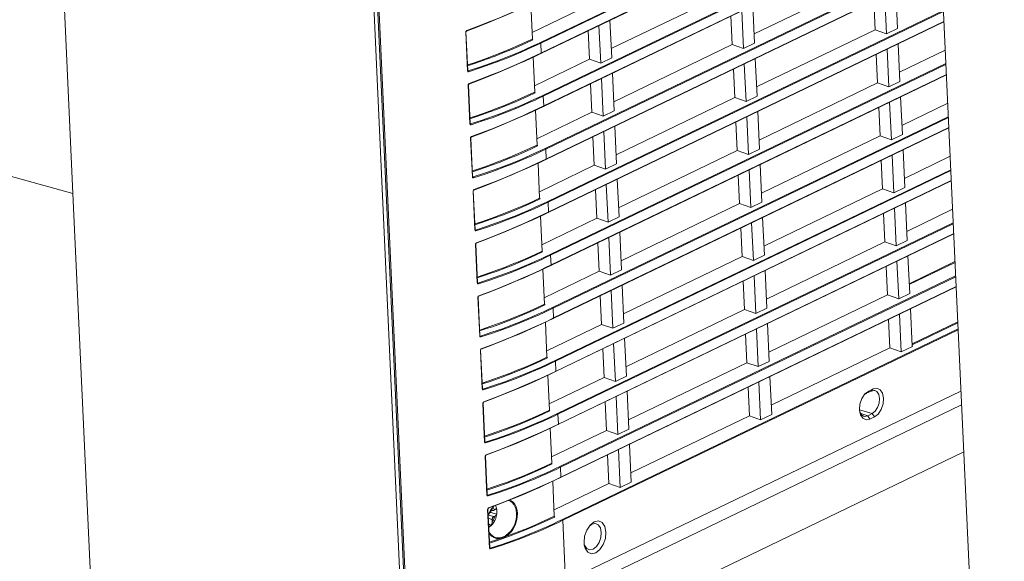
# Model space of a CAD drawing. Header units: millimetres. Extents: x 3925 to 5043, y -86 to 778.
# Tile 139 of 157: x 4855 to 4892, y 455 to 475. Entities that reach past the tile are written whole.
import ezdxf

# ---------------------------------------------------------------- set-up
doc = ezdxf.new("R2010")
doc.units = ezdxf.units.MM
doc.header["$LTSCALE"] = 46.255
for name, color, linetype in [('140-154101-0DXF_CONTINUOUS_LINE', 7, 'CONTINUOUS'), ('85-1A626G050DXF_CONTINUOUS_LINE', 7, 'CONTINUOUS'), ('H30-BOTTOM-CDXF_CONTINUOUS_LINE', 7, 'CONTINUOUS'), ('H30-LEFT-COVDXF_CONTINUOUS_LINE', 7, 'CONTINUOUS'), ('H30K-FRONT-CDXF_CONTINUOUS_LINE', 7, 'CONTINUOUS')]:
    doc.layers.add(name, color=color, linetype=linetype)

msp = doc.modelspace()

# ---------------------------------------------------------------- linework, layer by layer
at = {"layer": '140-154101-0DXF_CONTINUOUS_LINE', "color": 7, "linetype": 'Continuous', "lineweight": 0}
msp.add_line((4891.641, 426.1116), (4888.4422, 495.6155), dxfattribs=at)
at = {"layer": '85-1A626G050DXF_CONTINUOUS_LINE', "color": 7, "linetype": 'Continuous', "lineweight": 0}
for p, q in [((4872.6795, 456.742), (4872.6394, 456.7227)), ((4872.7154, 456.905), (4872.7401, 456.8396)), ((4872.4462, 456.4527), (4872.589, 456.368)), ((4872.4556, 456.5485), (4872.65, 456.4918)), ((4872.4863, 456.618), (4872.54, 456.6438)), ((4872.5241, 456.7037), (4872.6241, 456.7179)), ((4872.54, 456.6438), (4872.5371, 456.7055)), ((4872.54, 456.6438), (4872.7578, 456.5854)), ((4872.6901, 456.5111), (4872.65, 456.4918)), ((4872.7604, 456.6146), (4872.7578, 456.5854)), ((4872.4565, 456.2289), (4872.5519, 456.1677)), ((4872.4842, 456.1274), (4872.4616, 456.1173)), ((4872.5916, 456.3113), (4872.589, 456.368))]:
    msp.add_line(p, q, dxfattribs=at)
for points in [[(4872.5698, 456.7835), (4872.5719, 456.7662), (4872.5764, 456.7506), (4872.5832, 456.7375), (4872.592, 456.7275), (4872.6024, 456.7207), (4872.6141, 456.7176), (4872.6241, 456.7179)], [(4872.6112, 456.8252), (4872.6125, 456.8246), (4872.6327, 456.81), (4872.6507, 456.7912), (4872.6664, 456.7684), (4872.6795, 456.742)], [(4872.6795, 456.742), (4872.7011, 456.7532), (4872.719, 456.764), (4872.7328, 456.7743), (4872.7426, 456.7839), (4872.7483, 456.7928)], [(4872.7401, 456.8396), (4872.7573, 456.7585), (4872.7632, 456.6751), (4872.7587, 456.5912)], [(4872.7483, 456.7928), (4872.7536, 456.7631), (4872.7575, 456.7333), (4872.7601, 456.7035), (4872.7615, 456.6738)], [(4872.65, 456.4918), (4872.6374, 456.4839), (4872.6254, 456.4728), (4872.6145, 456.4588), (4872.6051, 456.4425), (4872.5976, 456.4246), (4872.5923, 456.4057), (4872.5894, 456.3866), (4872.589, 456.368)], [(4872.6901, 456.5111), (4872.68, 456.4736), (4872.667, 456.437), (4872.6515, 456.4019), (4872.6335, 456.369), (4872.6134, 456.3386), (4872.5916, 456.3113)], [(4872.7587, 456.5912), (4872.7444, 456.5086), (4872.7212, 456.4287), (4872.6895, 456.3522), (4872.6499, 456.2809), (4872.6028, 456.2159)], [(4872.6241, 456.7179), (4872.6266, 456.7183), (4872.6394, 456.7227)], [(4872.7578, 456.5854), (4872.7506, 456.5642), (4872.7368, 456.5444), (4872.7165, 456.5266), (4872.6901, 456.5111)], [(4872.7615, 456.6738), (4872.7616, 456.6441), (4872.7604, 456.6146)], [(4872.6028, 456.2159), (4872.549, 456.159), (4872.4919, 456.1133), (4872.4626, 456.0963)], [(4872.5519, 456.1677), (4872.5308, 456.1533), (4872.5082, 456.1399), (4872.4842, 456.1274)], [(4872.5916, 456.3113), (4872.5914, 456.2837), (4872.589, 456.2603), (4872.5851, 456.2404), (4872.5802, 456.2232), (4872.5744, 456.2079), (4872.5679, 456.1938), (4872.5604, 456.1804), (4872.5519, 456.1677)]]:
    msp.add_lwpolyline(points, dxfattribs=at)
at = {"layer": 'H30-BOTTOM-CDXF_CONTINUOUS_LINE', "color": 7, "linetype": 'Continuous', "lineweight": 0}
for p, q in [((4889.5951, 465.8431), (4889.5939, 465.8708)), ((4888.5534, 465.3412), (4888.5168, 465.3518)), ((4871.7899, 450.0615), (4890.132, 458.8995))]:
    msp.add_line(p, q, dxfattribs=at)
at = {"layer": 'H30-LEFT-COVDXF_CONTINUOUS_LINE', "color": 7, "linetype": 'Continuous', "lineweight": 0}
for p, q in [((4867.7435, 488.222), (4869.4019, 452.1884)), ((4867.7891, 488.1716), (4869.4466, 452.1554)), ((4889.1048, 481.218), (4874.3842, 474.1249)), ((4889.1064, 481.1825), (4874.4019, 474.0972)), ((4874.399, 473.7216), (4889.1233, 480.8163)), ((4874.4032, 473.7129), (4889.1238, 480.806)), ((4889.1955, 479.2466), (4874.475, 472.1535)), ((4889.1972, 479.2111), (4874.4926, 472.1258)), ((4874.4898, 471.7502), (4889.214, 478.845)), ((4874.4939, 471.7415), (4889.2145, 478.8346)), ((4889.2863, 477.2752), (4874.5657, 470.1821)), ((4889.2879, 477.2398), (4874.5833, 470.1544)), ((4874.5805, 469.7788), (4889.3048, 476.8736)), ((4874.5847, 469.7701), (4889.3052, 476.8632)), ((4882.3365, 474.4362), (4886.7466, 476.5612)), ((4877.0211, 473.8901), (4881.4312, 476.0151)), ((4887.258, 474.4425), (4887.1935, 475.8456)), ((4887.6031, 476.043), (4887.6677, 474.6399)), ((4874.0843, 474.2486), (4874.0246, 475.5476)), ((4874.0735, 474.4849), (4876.1158, 475.469)), ((4882.2877, 475.4969), (4882.3523, 474.0937)), ((4886.7885, 475.6505), (4886.8373, 474.5898)), ((4889.377, 475.3038), (4874.6564, 468.2108)), ((4889.3786, 475.2684), (4874.6741, 468.183)), ((4881.4731, 475.1044), (4881.5219, 474.0437)), ((4881.9426, 473.8964), (4881.8781, 475.2995)), ((4874.6712, 467.8074), (4889.3955, 474.9022)), ((4874.6754, 467.7987), (4889.396, 474.8918)), ((4876.6272, 473.3503), (4876.5627, 474.7534)), ((4876.9723, 474.9508), (4877.0369, 473.5476)), ((4871.6716, 473.0662), (4871.6055, 474.5029)), ((4871.6812, 473.0743), (4871.6151, 474.5109)), ((4871.6196, 474.5456), (4871.6423, 474.563)), ((4876.1577, 474.5583), (4876.2065, 473.4976)), ((4882.4272, 472.4648), (4886.8373, 474.5898)), ((4886.8373, 474.5898), (4887.258, 474.4425)), ((4887.6677, 474.6399), (4887.258, 474.4425)), ((4874.4019, 474.0972), (4874.4187, 473.731)), ((4877.1118, 471.9187), (4881.5219, 474.0437)), ((4881.5219, 474.0437), (4881.9426, 473.8964)), ((4882.3523, 474.0937), (4881.9426, 473.8964)), ((4887.6938, 474.0716), (4887.7584, 472.6685)), ((4874.0128, 473.5281), (4874.2005, 473.6161)), ((4874.0279, 473.546), (4874.2158, 473.6341)), ((4874.2005, 473.6161), (4874.4032, 473.7129)), ((4874.2158, 473.6341), (4874.399, 473.7216)), ((4886.8792, 473.6791), (4886.928, 472.6184)), ((4887.3488, 472.4711), (4887.2842, 473.8743)), ((4887.7426, 473.0109), (4889.4448, 473.8311)), ((4873.8261, 473.4421), (4874.0128, 473.5281)), ((4873.8411, 473.4599), (4874.0279, 473.546)), ((4874.1751, 472.2772), (4874.1153, 473.5762)), ((4874.1642, 472.5135), (4876.2065, 473.4976)), ((4889.4677, 473.3324), (4874.7471, 466.2394)), ((4889.4694, 473.297), (4874.7648, 466.2116)), ((4876.2065, 473.4976), (4876.6272, 473.3503)), ((4877.0369, 473.5476), (4876.6272, 473.3503)), ((4882.0334, 471.925), (4881.9688, 473.3282)), ((4882.3784, 473.5255), (4882.443, 472.1224)), ((4871.6984, 473.0617), (4871.6799, 473.0718)), ((4871.686, 473.0629), (4871.6855, 473.0632)), ((4871.686, 473.0629), (4871.6858, 473.063)), ((4874.762, 465.836), (4889.4862, 472.9308)), ((4874.7661, 465.8273), (4889.4867, 472.9204)), ((4877.063, 472.9794), (4877.1276, 471.5763)), ((4881.5638, 473.133), (4881.6126, 472.0723)), ((4871.7624, 471.0948), (4871.6963, 472.5315)), ((4871.772, 471.1029), (4871.7059, 472.5395)), ((4871.7104, 472.5742), (4871.733, 472.5916)), ((4876.2484, 472.5869), (4876.2972, 471.5262)), ((4876.718, 471.3789), (4876.6534, 472.782)), ((4882.518, 470.4934), (4886.928, 472.6184)), ((4886.928, 472.6184), (4887.3488, 472.4711)), ((4887.7584, 472.6685), (4887.3488, 472.4711)), ((4874.4926, 472.1258), (4874.5095, 471.7596)), ((4882.443, 472.1224), (4882.0334, 471.925)), ((4877.2026, 469.9473), (4881.6126, 472.0723)), ((4881.6126, 472.0723), (4882.0334, 471.925)), ((4887.4395, 470.4997), (4887.3749, 471.9029)), ((4887.7845, 472.1002), (4887.8491, 470.6971)), ((4887.8334, 471.0395), (4889.5355, 471.8597)), ((4873.9169, 471.4707), (4874.1035, 471.5567)), ((4873.9318, 471.4885), (4874.1186, 471.5746)), ((4874.1035, 471.5567), (4874.2912, 471.6447)), ((4874.1186, 471.5746), (4874.3065, 471.6627)), ((4874.2658, 470.3058), (4874.206, 471.6048)), ((4874.2549, 470.5421), (4876.2972, 471.5262)), ((4874.2912, 471.6447), (4874.4939, 471.7415)), ((4874.3065, 471.6627), (4874.4898, 471.7502)), ((4876.2972, 471.5262), (4876.718, 471.3789)), ((4877.1276, 471.5763), (4876.718, 471.3789)), ((4882.4691, 471.5541), (4882.5337, 470.151)), ((4886.9699, 471.7077), (4887.0187, 470.647)), ((4871.7891, 471.0903), (4871.7706, 471.1004)), ((4871.7767, 471.0915), (4871.7762, 471.0918)), ((4871.7767, 471.0915), (4871.7765, 471.0916)), ((4889.5585, 471.361), (4874.8379, 464.268)), ((4889.5601, 471.3256), (4874.8555, 464.2402)), ((4881.6545, 471.1616), (4881.7033, 470.1009)), ((4882.1241, 469.9536), (4882.0595, 471.3568)), ((4874.8527, 463.8646), (4889.5769, 470.9594)), ((4874.8568, 463.856), (4889.5774, 470.949)), ((4876.8087, 469.4075), (4876.7441, 470.8107)), ((4877.1537, 471.008), (4877.2183, 469.6049)), ((4887.8491, 470.6971), (4887.4395, 470.4997)), ((4871.8531, 469.1234), (4871.787, 470.5601)), ((4871.8627, 469.1315), (4871.7966, 470.5681)), ((4871.8011, 470.6028), (4871.8237, 470.6202)), ((4876.3391, 470.6155), (4876.3879, 469.5548)), ((4882.6087, 468.522), (4887.0187, 470.647)), ((4887.0187, 470.647), (4887.4395, 470.4997)), ((4874.5833, 470.1544), (4874.6002, 469.7882)), ((4877.2933, 467.9759), (4881.7033, 470.1009)), ((4881.7033, 470.1009), (4882.1241, 469.9536)), ((4882.5337, 470.151), (4882.1241, 469.9536)), ((4887.5302, 468.5283), (4887.4656, 469.9315)), ((4887.8753, 470.1289), (4887.9398, 468.7257)), ((4874.0076, 469.4993), (4874.1942, 469.5853)), ((4874.0225, 469.5171), (4874.2094, 469.6032)), ((4874.1942, 469.5853), (4874.3819, 469.6733)), ((4874.2094, 469.6032), (4874.3973, 469.6913)), ((4874.3565, 468.3344), (4874.2968, 469.6334)), ((4874.3457, 468.5707), (4876.3879, 469.5548)), ((4874.3819, 469.6733), (4874.5847, 469.7701)), ((4874.3973, 469.6913), (4874.5805, 469.7788)), ((4876.3879, 469.5548), (4876.8087, 469.4075)), ((4877.2183, 469.6049), (4876.8087, 469.4075)), ((4882.5599, 469.5827), (4882.6244, 468.1796)), ((4887.0607, 469.7363), (4887.1095, 468.6756)), ((4887.9241, 469.0681), (4889.6262, 469.8883)), ((4889.6492, 469.3897), (4874.9286, 462.2966)), ((4889.6508, 469.3542), (4874.9463, 462.2688)), ((4881.7453, 469.1902), (4881.7941, 468.1295)), ((4882.2148, 467.9822), (4882.1502, 469.3854)), ((4871.8798, 469.1189), (4871.8614, 469.129)), ((4871.8674, 469.1201), (4871.867, 469.1204)), ((4871.8674, 469.1201), (4871.8672, 469.1202)), ((4874.9434, 461.8932), (4889.6677, 468.988)), ((4874.9476, 461.8846), (4889.6681, 468.9776)), ((4876.8994, 467.4361), (4876.8348, 468.8393)), ((4877.2445, 469.0366), (4877.309, 467.6335)), ((4871.9438, 467.152), (4871.8777, 468.5887)), ((4871.9534, 467.1601), (4871.8873, 468.5968)), ((4871.8918, 468.6314), (4871.9145, 468.6488)), ((4876.4299, 468.6441), (4876.4787, 467.5834)), ((4882.6994, 466.5507), (4887.1095, 468.6756)), ((4887.1095, 468.6756), (4887.5302, 468.5283)), ((4887.9398, 468.7257), (4887.5302, 468.5283)), ((4874.6741, 468.183), (4874.6909, 467.8168)), ((4877.384, 466.0045), (4881.7941, 468.1295)), ((4881.7941, 468.1295), (4882.2148, 467.9822)), ((4882.6244, 468.1796), (4882.2148, 467.9822)), ((4887.966, 468.1575), (4888.0306, 466.7543)), ((4874.4726, 467.702), (4874.6754, 467.7987)), ((4874.488, 467.7199), (4874.6712, 467.8074)), ((4887.1514, 467.7649), (4887.2002, 466.7042)), ((4887.621, 466.5569), (4887.5564, 467.9601)), ((4888.0148, 467.0968), (4889.717, 467.9169)), ((4874.0983, 467.528), (4874.285, 467.614)), ((4874.1132, 467.5458), (4874.3001, 467.6318)), ((4874.285, 467.614), (4874.4726, 467.702)), ((4874.3001, 467.6318), (4874.488, 467.7199)), ((4874.4473, 466.363), (4874.3875, 467.662)), ((4874.4364, 466.5994), (4876.4787, 467.5834)), ((4889.7399, 467.4183), (4875.0193, 460.3252)), ((4889.7415, 467.3828), (4875.037, 460.2975)), ((4876.4787, 467.5834), (4876.8994, 467.4361)), ((4877.309, 467.6335), (4876.8994, 467.4361)), ((4882.3056, 466.0108), (4882.241, 467.414)), ((4882.6506, 467.6114), (4882.7152, 466.2082)), ((4871.9706, 467.1475), (4871.9521, 467.1576)), ((4871.9582, 467.1488), (4871.9577, 467.149)), ((4871.9582, 467.1488), (4871.958, 467.1488)), ((4875.0341, 459.9219), (4889.7584, 467.0166)), ((4875.0383, 459.9132), (4889.7589, 467.0062)), ((4877.3352, 467.0653), (4877.3998, 465.6621)), ((4881.836, 467.2188), (4881.8848, 466.1581)), ((4872.0442, 465.1887), (4871.978, 466.6254)), ((4871.9826, 466.6601), (4872.0052, 466.6774)), ((4876.5206, 466.6727), (4876.5694, 465.612)), ((4876.9901, 465.4647), (4876.9256, 466.8679)), ((4882.7901, 464.5793), (4887.2002, 466.7042)), ((4887.2002, 466.7042), (4887.621, 466.5569)), ((4888.0306, 466.7543), (4887.621, 466.5569)), ((4872.0346, 465.1807), (4871.9684, 466.6173)), ((4874.7648, 466.2116), (4874.7817, 465.8454)), ((4877.4747, 464.0332), (4881.8848, 466.1581)), ((4881.8848, 466.1581), (4882.3056, 466.0108)), ((4882.7152, 466.2082), (4882.3056, 466.0108)), ((4887.7117, 464.5855), (4887.6471, 465.9887)), ((4888.0567, 466.1861), (4888.1213, 464.7829)), ((4889.8064, 465.9732), (4888.1043, 465.1531)), ((4888.1055, 465.1254), (4889.8077, 465.9455)), ((4874.189, 465.5566), (4874.3757, 465.6426)), ((4874.204, 465.5744), (4874.3908, 465.6605)), ((4874.3757, 465.6426), (4874.5634, 465.7306)), ((4874.3908, 465.6605), (4874.5787, 465.7485)), ((4874.538, 464.3916), (4874.4782, 465.6906)), ((4874.5271, 464.628), (4876.5694, 465.612)), ((4874.5634, 465.7306), (4874.7661, 465.8273)), ((4874.5787, 465.7485), (4874.762, 465.836)), ((4876.5694, 465.612), (4876.9901, 465.4647)), ((4877.3998, 465.6621), (4876.9901, 465.4647)), ((4882.7413, 465.64), (4882.8059, 464.2368)), ((4887.2421, 465.7936), (4887.2909, 464.7328)), ((4872.0613, 465.1761), (4872.0428, 465.1862)), ((4872.0489, 465.1774), (4872.0484, 465.1776)), ((4872.0489, 465.1774), (4872.0487, 465.1774)), ((4889.8306, 465.4469), (4875.1101, 458.3538)), ((4889.8323, 465.4114), (4875.1277, 458.3261)), ((4881.9267, 465.2474), (4881.9755, 464.1867)), ((4882.3963, 464.0394), (4882.3317, 465.4426)), ((4875.1249, 457.9505), (4889.8491, 465.0452)), ((4875.129, 457.9418), (4889.8496, 465.0349)), ((4877.0809, 463.4933), (4877.0163, 464.8965)), ((4877.4259, 465.0939), (4877.4905, 463.6907)), ((4872.1253, 463.2093), (4872.0592, 464.6459)), ((4872.1349, 463.2173), (4872.0688, 464.654)), ((4872.0733, 464.6887), (4872.0959, 464.706)), ((4876.6113, 464.7013), (4876.6601, 463.6406)), ((4882.8809, 462.6079), (4887.2909, 464.7328)), ((4887.2909, 464.7328), (4887.7117, 464.5855)), ((4888.1213, 464.7829), (4887.7117, 464.5855)), ((4874.8555, 464.2402), (4874.8724, 463.874)), ((4877.5655, 462.0618), (4881.9755, 464.1867)), ((4881.9755, 464.1867), (4882.3963, 464.0394)), ((4882.8059, 464.2368), (4882.3963, 464.0394)), ((4888.1495, 464.2157), (4888.213, 462.8345)), ((4874.4664, 463.6712), (4874.6541, 463.7592)), ((4874.4816, 463.6891), (4874.6694, 463.7772)), ((4874.6287, 462.4202), (4874.5689, 463.7192)), ((4874.6541, 463.7592), (4874.8568, 463.856)), ((4874.6694, 463.7772), (4874.8527, 463.8646)), ((4887.3328, 463.8222), (4887.3817, 462.7615)), ((4887.8024, 462.6141), (4887.7378, 464.0173)), ((4889.9093, 463.7377), (4888.2092, 462.9185)), ((4889.9109, 463.7023), (4888.2108, 462.8831)), ((4874.2798, 463.5852), (4874.4664, 463.6712)), ((4874.2947, 463.603), (4874.4816, 463.6891)), ((4874.6178, 462.6566), (4876.6601, 463.6406)), ((4889.9214, 463.4755), (4875.2008, 456.3824)), ((4889.923, 463.44), (4875.2184, 456.3547)), ((4876.6601, 463.6406), (4877.0809, 463.4933)), ((4877.4905, 463.6907), (4877.0809, 463.4933)), ((4882.487, 462.068), (4882.4224, 463.4712)), ((4882.8321, 463.6686), (4882.8966, 462.2654)), ((4872.152, 463.2048), (4872.1335, 463.2148)), ((4872.1396, 463.206), (4872.1392, 463.2062)), ((4872.1396, 463.206), (4872.1394, 463.2061)), ((4877.5167, 463.1225), (4877.5812, 461.7193)), ((4882.0174, 463.2761), (4882.0663, 462.2154)), ((4872.216, 461.2379), (4872.1499, 462.6745)), ((4872.2256, 461.2459), (4872.1595, 462.6826)), ((4872.164, 462.7173), (4872.1867, 462.7346)), ((4876.702, 462.73), (4876.7509, 461.6692)), ((4877.1716, 461.5219), (4877.107, 462.9251)), ((4882.9716, 460.6365), (4887.3817, 462.7615)), ((4887.3817, 462.7615), (4887.8024, 462.6141)), ((4888.2312, 462.8207), (4887.8024, 462.6141)), ((4888.2312, 462.8207), (4888.2238, 462.8285)), ((4874.9463, 462.2688), (4874.9631, 461.9026)), ((4882.8966, 462.2654), (4882.487, 462.068)), ((4874.7448, 461.7878), (4874.9476, 461.8846)), ((4874.7602, 461.8058), (4874.9434, 461.8932)), ((4877.6562, 460.0904), (4882.0663, 462.2154)), ((4882.0663, 462.2154), (4882.487, 462.068)), ((4874.3705, 461.6138), (4874.5571, 461.6998)), ((4874.3854, 461.6316), (4874.5723, 461.7177)), ((4874.5571, 461.6998), (4874.7448, 461.7878)), ((4874.5723, 461.7177), (4874.7602, 461.8058)), ((4874.7195, 460.4488), (4874.6597, 461.7478)), ((4874.7086, 460.6852), (4876.7509, 461.6692)), ((4876.7509, 461.6692), (4877.1716, 461.5219)), ((4877.5812, 461.7193), (4877.1716, 461.5219)), ((4882.5777, 460.0966), (4882.5132, 461.4998)), ((4882.9228, 461.6972), (4882.9874, 460.294)), ((4872.2427, 461.2334), (4872.2243, 461.2435)), ((4872.2304, 461.2346), (4872.2299, 461.2348)), ((4872.2303, 461.2346), (4872.2302, 461.2347)), ((4890.0278, 461.1623), (4875.3233, 454.0769)), ((4877.6074, 461.1511), (4877.672, 459.7479)), ((4882.1082, 461.3047), (4882.157, 460.244)), ((4886.4573, 461.0516), (4886.5963, 461.1591)), ((4886.5198, 461.0837), (4886.6831, 461.1623)), ((4886.5963, 461.1591), (4886.5198, 461.0837)), ((4886.5963, 461.1591), (4886.7596, 461.2378)), ((4886.7596, 461.2378), (4886.6831, 461.1623)), ((4886.6831, 461.1623), (4886.7994, 461.1851)), ((4886.7596, 461.2378), (4886.9019, 461.266)), ((4886.7994, 461.1851), (4886.8259, 461.1801)), ((4877.2623, 459.5505), (4877.1978, 460.9537)), ((4886.3436, 460.8819), (4886.4573, 461.0516)), ((4886.4652, 461.0414), (4886.5198, 461.0837)), ((4872.3068, 459.2665), (4872.2406, 460.7031)), ((4872.3163, 459.2746), (4872.2502, 460.7112)), ((4872.2548, 460.7459), (4872.2774, 460.7632)), ((4890.0515, 460.6479), (4875.0013, 453.396)), ((4876.7928, 460.7586), (4876.8416, 459.6979)), ((4886.262, 460.3796), (4886.2529, 460.4627)), ((4886.7217, 460.3216), (4886.2537, 460.4676)), ((4875.037, 460.2975), (4875.0538, 459.9313)), ((4877.7469, 458.119), (4882.157, 460.244)), ((4882.157, 460.244), (4882.5777, 460.0966)), ((4882.9874, 460.294), (4882.5777, 460.0966)), ((4886.29, 460.2774), (4886.262, 460.3796)), ((4886.5585, 460.2429), (4886.3038, 460.3223)), ((4886.7217, 460.3216), (4886.5585, 460.2429)), ((4886.6441, 460.1203), (4886.5585, 460.2429)), ((4886.8074, 460.199), (4886.6441, 460.1203)), ((4886.8074, 460.199), (4886.7217, 460.3216)), ((4874.4612, 459.6424), (4874.6479, 459.7284)), ((4874.4762, 459.6602), (4874.663, 459.7463)), ((4874.6479, 459.7284), (4874.8356, 459.8164)), ((4874.663, 459.7463), (4874.8509, 459.8344)), ((4874.8102, 458.4775), (4874.7504, 459.7765)), ((4874.7993, 458.7138), (4876.8416, 459.6979)), ((4874.8356, 459.8164), (4875.0383, 459.9132)), ((4874.8509, 459.8344), (4875.0341, 459.9219)), ((4876.8416, 459.6979), (4877.2623, 459.5505)), ((4877.672, 459.7479), (4877.2623, 459.5505)), ((4872.3335, 459.262), (4872.315, 459.2721)), ((4872.3211, 459.2632), (4872.3206, 459.2634)), ((4872.3211, 459.2632), (4872.3209, 459.2633)), ((4877.3531, 457.5791), (4877.2885, 458.9823)), ((4877.6981, 459.1797), (4877.7627, 457.7765)), ((4872.3975, 457.2951), (4872.3314, 458.7317)), ((4872.4071, 457.3032), (4872.341, 458.7398)), ((4872.3455, 458.7745), (4872.3681, 458.7918)), ((4876.8835, 458.7872), (4876.9323, 457.7265)), ((4875.1277, 458.3261), (4875.1446, 457.9599)), ((4874.7386, 457.757), (4874.9263, 457.845)), ((4874.7537, 457.7749), (4874.9416, 457.863)), ((4874.9263, 457.845), (4875.129, 457.9418)), ((4874.9416, 457.863), (4875.1249, 457.9505)), ((4874.552, 457.671), (4874.7386, 457.757)), ((4874.5669, 457.6888), (4874.7537, 457.7749)), ((4874.9009, 456.5061), (4874.8411, 457.8051)), ((4874.89, 456.7424), (4876.9323, 457.7265)), ((4876.9323, 457.7265), (4877.3531, 457.5791)), ((4877.7627, 457.7765), (4877.3531, 457.5791)), ((4872.4242, 457.2906), (4872.4057, 457.3007)), ((4872.4118, 457.2918), (4872.4114, 457.292)), ((4872.4118, 457.2918), (4872.4116, 457.2919)), ((4872.8551, 457.4307), (4872.4242, 457.2906)), ((4872.87, 457.4018), (4872.4385, 457.2614)), ((4872.8725, 456.9642), (4873.2454, 457.1109)), ((4872.8852, 456.9811), (4873.2587, 457.128)), ((4872.4882, 455.3237), (4872.4221, 456.7603)), ((4872.4978, 455.3318), (4872.4317, 456.7684)), ((4872.4362, 456.8031), (4872.4588, 456.8204)), ((4872.4468, 456.8037), (4872.8725, 456.9642)), ((4872.4588, 456.8204), (4872.8852, 456.9811)), ((4872.5269, 456.7306), (4872.6357, 456.8749)), ((4872.5355, 456.7295), (4872.6568, 456.8829)), ((4872.4363, 456.5351), (4872.5269, 456.7306)), ((4872.4431, 456.5202), (4872.5355, 456.7295)), ((4874.1546, 456.1681), (4874.415, 456.2818)), ((4875.3233, 454.0769), (4875.2184, 456.3547)), ((4876.1084, 455.9917), (4876.2348, 456.1804)), ((4876.2085, 456.1411), (4876.3, 456.2119)), ((4876.2348, 456.1804), (4876.3892, 456.2998)), ((4876.3, 456.2119), (4876.4266, 456.237)), ((4876.3892, 456.2998), (4876.5474, 456.3312)), ((4876.4266, 456.237), (4876.4609, 456.2303)), ((4872.6741, 455.7309), (4872.6734, 455.7312)), ((4872.7473, 455.7096), (4872.6741, 455.7309)), ((4872.7107, 455.5827), (4872.9606, 455.6685)), ((4872.712, 455.617), (4872.882, 455.6751)), ((4872.8142, 455.7029), (4872.7473, 455.7096)), ((4872.8693, 455.7054), (4872.8142, 455.7029)), ((4872.8821, 455.6751), (4872.9311, 455.6875)), ((4872.4873, 455.5093), (4872.7107, 455.5827)), ((4872.5149, 455.3192), (4872.4965, 455.3293)), ((4872.5025, 455.3204), (4872.5021, 455.3207)), ((4872.5025, 455.3204), (4872.5023, 455.3205)), ((4876.0178, 455.4337), (4876.0076, 455.526)), ((4876.0488, 455.3202), (4876.0178, 455.4337))]:
    msp.add_line(p, q, dxfattribs=at)
for points in [[(4871.6423, 474.563), (4872.0686, 474.7236), (4872.4422, 474.8705), (4872.7709, 475.0046), (4873.061, 475.1267), (4873.3177, 475.2378), (4873.5464, 475.3391), (4873.7503, 475.4313)], [(4871.6302, 474.5462), (4872.0559, 474.7067), (4872.4289, 474.8534), (4872.7571, 474.9873), (4873.0468, 475.1093), (4873.3033, 475.2202), (4873.5317, 475.3214), (4873.7354, 475.4135)], [(4871.6055, 474.5029), (4871.6085, 474.5245), (4871.6196, 474.5456)], [(4871.6055, 474.5029), (4871.6135, 474.5073), (4871.6151, 474.5109)], [(4871.6151, 474.5107), (4871.6186, 474.5281), (4871.6294, 474.5428), (4871.6353, 474.5463)], [(4871.6353, 474.5463), (4871.6368, 474.5471), (4871.6412, 474.5531), (4871.6423, 474.5629)], [(4871.6707, 473.2518), (4871.8941, 473.3252), (4872.1441, 473.411), (4872.416, 473.5088), (4872.701, 473.6162), (4872.9918, 473.7312), (4873.2828, 473.8518), (4873.5684, 473.9754), (4873.8416, 474.0987), (4874.1002, 474.22)], [(4871.6715, 473.2859), (4871.8797, 473.3542), (4872.1294, 473.44), (4872.4012, 473.5377), (4872.686, 473.6451), (4872.9767, 473.7601), (4873.2675, 473.8806), (4873.5529, 474.0042), (4873.8259, 474.1274), (4874.0843, 474.2486)], [(4874.3842, 474.1249), (4874.222, 474.0476), (4874.0511, 473.968), (4873.8629, 473.8826)], [(4874.4019, 474.0972), (4874.2394, 474.0198), (4874.0684, 473.9401), (4873.88, 473.8546)], [(4874.0843, 474.2486), (4874.0892, 474.2318), (4874.1002, 474.22)], [(4874.4019, 474.0972), (4874.3992, 474.1085), (4874.3929, 474.1185), (4874.3842, 474.1249)], [(4873.8629, 473.8826), (4873.6537, 473.7903), (4873.4192, 473.6902), (4873.1546, 473.5815), (4872.8548, 473.4637), (4872.5149, 473.3369), (4872.1293, 473.2018), (4871.6984, 473.0617)], [(4873.88, 473.8546), (4873.6706, 473.7622), (4873.4358, 473.662), (4873.1709, 473.5532), (4872.8707, 473.4352), (4872.5303, 473.3082), (4872.1442, 473.1729), (4871.7126, 473.0325)], [(4874.4187, 473.731), (4874.4171, 473.7209), (4874.4115, 473.7144), (4874.4032, 473.7129)], [(4871.7209, 472.5749), (4872.1466, 472.7353), (4872.5196, 472.882), (4872.8479, 473.0159), (4873.1376, 473.1379), (4873.394, 473.2488), (4873.6224, 473.35), (4873.8261, 473.4421)], [(4871.733, 472.5916), (4872.1594, 472.7522), (4872.5329, 472.8991), (4872.8616, 473.0332), (4873.1517, 473.1553), (4873.4085, 473.2664), (4873.6371, 473.3677), (4873.8411, 473.4599)], [(4871.6812, 473.0743), (4871.6796, 473.0707), (4871.6716, 473.0662)], [(4871.7126, 473.0325), (4871.6953, 473.0318), (4871.6804, 473.0415), (4871.6716, 473.0662)], [(4871.6858, 473.063), (4871.685, 473.0636), (4871.6815, 473.0719), (4871.6812, 473.0743)], [(4871.6985, 473.0616), (4871.6891, 473.0617), (4871.686, 473.0629)], [(4871.7127, 473.0325), (4871.7106, 473.0441), (4871.7055, 473.0546), (4871.6985, 473.0616)], [(4871.6963, 472.5315), (4871.6993, 472.5531), (4871.7104, 472.5742)], [(4871.6963, 472.5315), (4871.7043, 472.5359), (4871.7059, 472.5395)], [(4871.7059, 472.5394), (4871.7093, 472.5568), (4871.7201, 472.5714), (4871.726, 472.5749)], [(4871.726, 472.5749), (4871.7276, 472.5757), (4871.7319, 472.5817), (4871.733, 472.5916)], [(4871.7614, 471.2804), (4871.9849, 471.3538), (4872.2348, 471.4396), (4872.5068, 471.5374), (4872.7917, 471.6448), (4873.0825, 471.7598), (4873.3736, 471.8804), (4873.6592, 472.0041), (4873.9323, 472.1273), (4874.191, 472.2486)], [(4871.7622, 471.3145), (4871.9704, 471.3828), (4872.2202, 471.4686), (4872.492, 471.5663), (4872.7768, 471.6737), (4873.0674, 471.7887), (4873.3583, 471.9092), (4873.6437, 472.0328), (4873.9166, 472.156), (4874.1751, 472.2772)], [(4874.475, 472.1535), (4874.3127, 472.0762), (4874.1418, 471.9967), (4873.9536, 471.9112)], [(4874.4926, 472.1258), (4874.3302, 472.0484), (4874.1591, 471.9688), (4873.9707, 471.8832)], [(4874.1751, 472.2772), (4874.18, 472.2604), (4874.191, 472.2486)], [(4874.4926, 472.1258), (4874.49, 472.1371), (4874.4836, 472.1472), (4874.475, 472.1535)], [(4873.9536, 471.9112), (4873.7444, 471.8189), (4873.5099, 471.7188), (4873.2453, 471.6101), (4872.9456, 471.4923), (4872.6056, 471.3655), (4872.22, 471.2304), (4871.7891, 471.0903)], [(4873.9707, 471.8832), (4873.7613, 471.7908), (4873.5265, 471.6906), (4873.2616, 471.5818), (4872.9615, 471.4638), (4872.621, 471.3368), (4872.2349, 471.2015), (4871.8034, 471.0611)], [(4874.5095, 471.7596), (4874.5078, 471.7495), (4874.5022, 471.743), (4874.4939, 471.7415)], [(4871.8117, 470.6035), (4872.2374, 470.7639), (4872.6103, 470.9106), (4872.9386, 471.0445), (4873.2283, 471.1665), (4873.4848, 471.2774), (4873.7131, 471.3786), (4873.9169, 471.4707)], [(4871.8237, 470.6202), (4872.2501, 470.7808), (4872.6236, 470.9277), (4872.9523, 471.0618), (4873.2424, 471.1839), (4873.4992, 471.295), (4873.7278, 471.3963), (4873.9318, 471.4885)], [(4871.772, 471.1029), (4871.7704, 471.0993), (4871.7624, 471.0948)], [(4871.8034, 471.0611), (4871.786, 471.0604), (4871.7711, 471.0701), (4871.7624, 471.0948)], [(4871.7765, 471.0916), (4871.7757, 471.0922), (4871.7722, 471.1005), (4871.772, 471.1029)], [(4871.7892, 471.0903), (4871.7798, 471.0903), (4871.7767, 471.0915)], [(4871.8034, 471.0611), (4871.8014, 471.0727), (4871.7962, 471.0832), (4871.7892, 471.0903)], [(4871.787, 470.5601), (4871.79, 470.5817), (4871.8011, 470.6028)], [(4871.787, 470.5601), (4871.795, 470.5646), (4871.7966, 470.5681)], [(4871.7966, 470.568), (4871.8001, 470.5854), (4871.8109, 470.6), (4871.8167, 470.6035)], [(4871.8167, 470.6035), (4871.8183, 470.6043), (4871.8227, 470.6103), (4871.8237, 470.6202)], [(4871.853, 469.3431), (4872.0611, 469.4115), (4872.3109, 469.4972), (4872.5827, 469.5949), (4872.8675, 469.7023), (4873.1581, 469.8173), (4873.449, 469.9378), (4873.7344, 470.0614), (4874.0074, 470.1846), (4874.2658, 470.3058)], [(4874.2658, 470.3058), (4874.2707, 470.289), (4874.2817, 470.2772)], [(4871.8522, 469.309), (4872.0756, 469.3824), (4872.3255, 469.4682), (4872.5975, 469.566), (4872.8825, 469.6735), (4873.1732, 469.7885), (4873.4643, 469.909), (4873.7499, 470.0327), (4874.0231, 470.1559), (4874.2817, 470.2772)], [(4874.0443, 469.9398), (4873.8351, 469.8475), (4873.6006, 469.7474), (4873.3361, 469.6387), (4873.0363, 469.5209), (4872.6963, 469.3941), (4872.3108, 469.259), (4871.8798, 469.1189)], [(4874.5657, 470.1821), (4874.4034, 470.1048), (4874.2326, 470.0253), (4874.0443, 469.9398)], [(4874.5833, 470.1544), (4874.4209, 470.077), (4874.2499, 469.9974), (4874.0615, 469.9118)], [(4874.5833, 470.1544), (4874.5807, 470.1658), (4874.5743, 470.1758), (4874.5657, 470.1821)], [(4874.0615, 469.9118), (4873.852, 469.8194), (4873.6172, 469.7192), (4873.3524, 469.6104), (4873.0522, 469.4924), (4872.7117, 469.3654), (4872.3256, 469.2301), (4871.8941, 469.0897)], [(4874.6002, 469.7882), (4874.5985, 469.7781), (4874.5929, 469.7716), (4874.5847, 469.7701)], [(4871.9024, 468.6321), (4872.3281, 468.7925), (4872.7011, 468.9392), (4873.0293, 469.0731), (4873.319, 469.1951), (4873.5755, 469.306), (4873.8039, 469.4072), (4874.0076, 469.4993)], [(4871.9145, 468.6488), (4872.3408, 468.8094), (4872.7144, 468.9563), (4873.0431, 469.0904), (4873.3331, 469.2125), (4873.5899, 469.3236), (4873.8186, 469.4249), (4874.0225, 469.5171)], [(4871.8627, 469.1315), (4871.8611, 469.1279), (4871.8531, 469.1234)], [(4871.8941, 469.0897), (4871.8767, 469.089), (4871.8618, 469.0987), (4871.8531, 469.1234)], [(4871.8672, 469.1202), (4871.8664, 469.1208), (4871.8629, 469.1291), (4871.8627, 469.1315)], [(4871.88, 469.1189), (4871.8705, 469.1189), (4871.8674, 469.1201)], [(4871.8942, 469.0897), (4871.8921, 469.1013), (4871.887, 469.1118), (4871.88, 469.1189)], [(4871.8777, 468.5887), (4871.8807, 468.6103), (4871.8918, 468.6314)], [(4871.8777, 468.5887), (4871.8857, 468.5932), (4871.8873, 468.5967)], [(4871.8873, 468.5966), (4871.8908, 468.614), (4871.9016, 468.6286), (4871.9075, 468.6321)], [(4871.9075, 468.6321), (4871.909, 468.6329), (4871.9134, 468.6389), (4871.9144, 468.6488)], [(4871.9429, 467.3376), (4872.1663, 467.411), (4872.4163, 467.4968), (4872.6882, 467.5946), (4872.9732, 467.7021), (4873.264, 467.8171), (4873.555, 467.9376), (4873.8406, 468.0613), (4874.1138, 468.1846), (4874.3724, 468.3058)], [(4871.9437, 467.3717), (4872.1518, 467.4401), (4872.4016, 467.5258), (4872.6734, 467.6235), (4872.9582, 467.7309), (4873.2488, 467.8459), (4873.5397, 467.9664), (4873.8251, 468.09), (4874.0981, 468.2132), (4874.3565, 468.3344)], [(4874.6564, 468.2108), (4874.4941, 468.1334), (4874.3233, 468.0539), (4874.1351, 467.9684)], [(4874.6741, 468.183), (4874.5116, 468.1056), (4874.3406, 468.026), (4874.1522, 467.9404)], [(4874.3565, 468.3344), (4874.3614, 468.3176), (4874.3724, 468.3058)], [(4874.6741, 468.183), (4874.6714, 468.1944), (4874.665, 468.2044), (4874.6564, 468.2108)], [(4874.1351, 467.9684), (4873.9259, 467.8762), (4873.6914, 467.7761), (4873.4268, 467.6674), (4873.127, 467.5495), (4872.787, 467.4227), (4872.4015, 467.2876), (4871.9706, 467.1475)], [(4874.1522, 467.9404), (4873.9427, 467.8481), (4873.708, 467.7478), (4873.4431, 467.639), (4873.1429, 467.521), (4872.8025, 467.394), (4872.4164, 467.2587), (4871.9848, 467.1183)], [(4874.6909, 467.8168), (4874.6893, 467.8067), (4874.6836, 467.8002), (4874.6754, 467.7987)], [(4871.9931, 466.6607), (4872.4188, 466.8211), (4872.7918, 466.9678), (4873.1201, 467.1017), (4873.4098, 467.2237), (4873.6662, 467.3347), (4873.8946, 467.4358), (4874.0983, 467.528)], [(4872.0052, 466.6774), (4872.4316, 466.838), (4872.8051, 466.9849), (4873.1338, 467.119), (4873.4239, 467.2412), (4873.6806, 467.3522), (4873.9093, 467.4535), (4874.1132, 467.5458)], [(4871.9534, 467.1601), (4871.9518, 467.1565), (4871.9438, 467.152)], [(4871.9848, 467.1183), (4871.9674, 467.1177), (4871.9526, 467.1273), (4871.9438, 467.152)], [(4871.958, 467.1488), (4871.9571, 467.1494), (4871.9536, 467.1577), (4871.9534, 467.1601)], [(4871.9707, 467.1475), (4871.9612, 467.1475), (4871.9582, 467.1488)], [(4871.9849, 467.1183), (4871.9828, 467.1299), (4871.9777, 467.1404), (4871.9707, 467.1475)], [(4871.9684, 466.6173), (4871.9715, 466.6389), (4871.9826, 466.6601)], [(4871.9684, 466.6173), (4871.9764, 466.6218), (4871.978, 466.6254)], [(4871.978, 466.6252), (4871.9815, 466.6426), (4871.9923, 466.6572), (4871.9982, 466.6608)], [(4871.9982, 466.6608), (4871.9997, 466.6615), (4872.0041, 466.6675), (4872.0052, 466.6774)], [(4872.0336, 465.3662), (4872.2571, 465.4396), (4872.507, 465.5254), (4872.779, 465.6232), (4873.0639, 465.7307), (4873.3547, 465.8457), (4873.6457, 465.9662), (4873.9314, 466.0899), (4874.2045, 466.2132), (4874.4631, 466.3344)], [(4872.0344, 465.4003), (4872.2426, 465.4687), (4872.4924, 465.5544), (4872.7642, 465.6521), (4873.049, 465.7595), (4873.3396, 465.8745), (4873.6304, 465.995), (4873.9159, 466.1186), (4874.1888, 466.2418), (4874.4473, 466.363)], [(4874.4473, 466.363), (4874.4522, 466.3462), (4874.4631, 466.3344)], [(4874.2258, 465.997), (4874.0166, 465.9048), (4873.7821, 465.8047), (4873.5175, 465.696), (4873.2178, 465.5781), (4872.8778, 465.4513), (4872.4922, 465.3162), (4872.0613, 465.1761)], [(4874.2429, 465.969), (4874.0335, 465.8767), (4873.7987, 465.7764), (4873.5338, 465.6676), (4873.2336, 465.5496), (4872.8932, 465.4226), (4872.5071, 465.2873), (4872.0755, 465.1469)], [(4874.7471, 466.2394), (4874.5849, 466.162), (4874.414, 466.0825), (4874.2258, 465.997)], [(4874.7648, 466.2116), (4874.6024, 466.1342), (4874.4313, 466.0546), (4874.2429, 465.969)], [(4874.7648, 466.2116), (4874.7621, 466.223), (4874.7558, 466.233), (4874.7471, 466.2394)], [(4872.0839, 464.6893), (4872.5095, 464.8497), (4872.8825, 464.9964), (4873.2108, 465.1304), (4873.5005, 465.2523), (4873.7569, 465.3633), (4873.9853, 465.4644), (4874.189, 465.5566)], [(4872.0959, 464.706), (4872.5223, 464.8666), (4872.8958, 465.0135), (4873.2245, 465.1476), (4873.5146, 465.2698), (4873.7714, 465.3808), (4874, 465.4821), (4874.204, 465.5744)], [(4874.7817, 465.8454), (4874.78, 465.8353), (4874.7744, 465.8288), (4874.7661, 465.8273)], [(4872.0442, 465.1887), (4872.0426, 465.1851), (4872.0346, 465.1807)], [(4872.0755, 465.1469), (4872.0582, 465.1463), (4872.0433, 465.1559), (4872.0346, 465.1807)], [(4872.0487, 465.1774), (4872.0479, 465.178), (4872.0444, 465.1863), (4872.0442, 465.1887)], [(4872.0614, 465.1761), (4872.052, 465.1762), (4872.0489, 465.1774)], [(4872.0756, 465.1469), (4872.0736, 465.1585), (4872.0684, 465.1691), (4872.0614, 465.1761)], [(4872.0592, 464.6459), (4872.0622, 464.6675), (4872.0733, 464.6887)], [(4872.0592, 464.6459), (4872.0672, 464.6504), (4872.0688, 464.654)], [(4872.0688, 464.6539), (4872.0723, 464.6712), (4872.0831, 464.6858), (4872.0889, 464.6894)], [(4872.0889, 464.6894), (4872.0905, 464.6901), (4872.0948, 464.6961), (4872.0959, 464.706)], [(4872.1244, 463.3949), (4872.3478, 463.4682), (4872.5977, 463.554), (4872.8697, 463.6518), (4873.1546, 463.7593), (4873.4454, 463.8743), (4873.7365, 463.9948), (4874.0221, 464.1185), (4874.2953, 464.2418), (4874.5539, 464.363)], [(4872.1251, 463.4289), (4872.3333, 463.4973), (4872.5831, 463.583), (4872.8549, 463.6807), (4873.1397, 463.7881), (4873.4303, 463.9031), (4873.7212, 464.0236), (4874.0066, 464.1472), (4874.2795, 464.2704), (4874.538, 464.3916)], [(4874.8379, 464.268), (4874.6756, 464.1906), (4874.5048, 464.1111), (4874.3165, 464.0257)], [(4874.8555, 464.2402), (4874.6931, 464.1628), (4874.5221, 464.0832), (4874.3336, 463.9977)], [(4874.538, 464.3916), (4874.5429, 464.3748), (4874.5539, 464.363)], [(4874.8555, 464.2402), (4874.8529, 464.2516), (4874.8465, 464.2616), (4874.8379, 464.268)], [(4874.3165, 464.0257), (4874.1073, 463.9334), (4873.8728, 463.8333), (4873.6083, 463.7246), (4873.3085, 463.6067), (4872.9685, 463.4799), (4872.583, 463.3448), (4872.152, 463.2048)], [(4874.3336, 463.9977), (4874.1242, 463.9053), (4873.8894, 463.8051), (4873.6245, 463.6962), (4873.3244, 463.5782), (4872.9839, 463.4513), (4872.5978, 463.3159), (4872.1663, 463.1755)], [(4874.8724, 463.874), (4874.8707, 463.8639), (4874.8651, 463.8574), (4874.8568, 463.856)], [(4872.1746, 462.7179), (4872.6003, 462.8783), (4872.9733, 463.025), (4873.3015, 463.159), (4873.5912, 463.2809), (4873.8477, 463.3919), (4874.0761, 463.493), (4874.2798, 463.5852)], [(4872.1867, 462.7346), (4872.613, 462.8952), (4872.9865, 463.0422), (4873.3153, 463.1763), (4873.6053, 463.2984), (4873.8621, 463.4095), (4874.0908, 463.5107), (4874.2947, 463.603)], [(4872.1349, 463.2173), (4872.1333, 463.2137), (4872.1253, 463.2093)], [(4872.1663, 463.1755), (4872.1489, 463.1749), (4872.134, 463.1845), (4872.1253, 463.2093)], [(4872.1394, 463.2061), (4872.1386, 463.2066), (4872.1351, 463.215), (4872.1349, 463.2173)], [(4872.1521, 463.2047), (4872.1427, 463.2048), (4872.1396, 463.206)], [(4872.1663, 463.1756), (4872.1643, 463.1871), (4872.1592, 463.1977), (4872.1521, 463.2047)], [(4872.1499, 462.6745), (4872.1529, 462.6961), (4872.164, 462.7173)], [(4872.1499, 462.6745), (4872.1579, 462.679), (4872.1595, 462.6826)], [(4872.1595, 462.6824), (4872.163, 462.6998), (4872.1738, 462.7144), (4872.1796, 462.718)], [(4872.1796, 462.718), (4872.1812, 462.7187), (4872.1856, 462.7247), (4872.1866, 462.7346)], [(4872.2151, 461.4235), (4872.4385, 461.4969), (4872.6885, 461.5826), (4872.9604, 461.6804), (4873.2454, 461.7879), (4873.5362, 461.9029), (4873.8272, 462.0234), (4874.1128, 462.1471), (4874.386, 462.2704), (4874.6446, 462.3917)], [(4872.2159, 461.4575), (4872.424, 461.5259), (4872.6738, 461.6116), (4872.9456, 461.7093), (4873.2304, 461.8168), (4873.521, 461.9317), (4873.8119, 462.0522), (4874.0973, 462.1758), (4874.3703, 462.299), (4874.6287, 462.4202)], [(4874.9286, 462.2966), (4874.7663, 462.2193), (4874.5955, 462.1397), (4874.4073, 462.0543)], [(4874.9463, 462.2688), (4874.7838, 462.1914), (4874.6128, 462.1118), (4874.4244, 462.0263)], [(4874.6287, 462.4202), (4874.6336, 462.4034), (4874.6446, 462.3917)], [(4874.9463, 462.2688), (4874.9436, 462.2802), (4874.9372, 462.2902), (4874.9286, 462.2966)], [(4874.4073, 462.0543), (4874.1981, 461.962), (4873.9635, 461.8619), (4873.699, 461.7532), (4873.3992, 461.6354), (4873.0592, 461.5086), (4872.6737, 461.3735), (4872.2427, 461.2334)], [(4874.4244, 462.0263), (4874.2149, 461.9339), (4873.9801, 461.8337), (4873.7153, 461.7248), (4873.4151, 461.6068), (4873.0747, 461.4799), (4872.6886, 461.3446), (4872.257, 461.2042)], [(4874.9631, 461.9026), (4874.9614, 461.8926), (4874.9558, 461.886), (4874.9476, 461.8846)], [(4872.2653, 460.7465), (4872.691, 460.9069), (4873.064, 461.0536), (4873.3922, 461.1876), (4873.6819, 461.3095), (4873.9384, 461.4205), (4874.1668, 461.5217), (4874.3705, 461.6138)], [(4872.2774, 460.7632), (4872.7037, 460.9239), (4873.0773, 461.0708), (4873.406, 461.2049), (4873.6961, 461.327), (4873.9528, 461.4381), (4874.1815, 461.5394), (4874.3854, 461.6316)], [(4872.2256, 461.2459), (4872.224, 461.2424), (4872.216, 461.2379)], [(4872.257, 461.2042), (4872.2396, 461.2035), (4872.2247, 461.2131), (4872.216, 461.2379)], [(4872.2302, 461.2347), (4872.2293, 461.2352), (4872.2258, 461.2436), (4872.2256, 461.2459)], [(4872.2429, 461.2333), (4872.2334, 461.2334), (4872.2304, 461.2346)], [(4872.2571, 461.2042), (4872.255, 461.2158), (4872.2499, 461.2263), (4872.2429, 461.2333)], [(4886.8259, 461.1801), (4886.9001, 461.1395), (4886.97, 461.0344), (4886.9997, 460.8852), (4886.9847, 460.7146), (4886.9273, 460.548), (4886.8351, 460.4095), (4886.7217, 460.3216)], [(4886.9019, 461.266), (4887.0263, 461.2108), (4887.1137, 461.0807), (4887.1508, 460.8954), (4887.132, 460.6831), (4887.0601, 460.4762), (4886.9461, 460.3062), (4886.8074, 460.199)], [(4886.2529, 460.4627), (4886.2717, 460.6749), (4886.3436, 460.8819)], [(4872.2406, 460.7031), (4872.2436, 460.7247), (4872.2548, 460.7459)], [(4872.2406, 460.7031), (4872.2486, 460.7076), (4872.2502, 460.7112)], [(4872.2502, 460.7111), (4872.2537, 460.7284), (4872.2645, 460.743), (4872.2704, 460.7466)], [(4872.2704, 460.7466), (4872.2719, 460.7473), (4872.2763, 460.7533), (4872.2774, 460.7632)], [(4872.3058, 459.4521), (4872.5292, 459.5255), (4872.7792, 459.6112), (4873.0512, 459.709), (4873.3361, 459.8165), (4873.6269, 459.9315), (4873.9179, 460.052), (4874.2035, 460.1757), (4874.4767, 460.299), (4874.7353, 460.4203)], [(4872.3066, 459.4861), (4872.5148, 459.5545), (4872.7645, 459.6402), (4873.0364, 459.738), (4873.3211, 459.8454), (4873.6118, 459.9603), (4873.9026, 460.0808), (4874.188, 460.2044), (4874.461, 460.3276), (4874.7195, 460.4488)], [(4874.7195, 460.4488), (4874.7243, 460.432), (4874.7353, 460.4203)], [(4874.498, 460.0829), (4874.2888, 459.9906), (4874.0543, 459.8905), (4873.7897, 459.7818), (4873.4899, 459.664), (4873.15, 459.5372), (4872.7644, 459.4021), (4872.3335, 459.262)], [(4874.5151, 460.0549), (4874.3057, 459.9625), (4874.0709, 459.8623), (4873.806, 459.7534), (4873.5058, 459.6355), (4873.1654, 459.5085), (4872.7793, 459.3732), (4872.3477, 459.2328)], [(4875.0193, 460.3252), (4874.8571, 460.2479), (4874.6862, 460.1683), (4874.498, 460.0829)], [(4875.037, 460.2975), (4874.8746, 460.22), (4874.7035, 460.1404), (4874.5151, 460.0549)], [(4875.037, 460.2975), (4875.0343, 460.3088), (4875.028, 460.3188), (4875.0193, 460.3252)], [(4886.4083, 460.2273), (4886.3414, 460.2657), (4886.2715, 460.3709), (4886.2686, 460.3814)], [(4886.6441, 460.1203), (4886.5017, 460.0921), (4886.3773, 460.1473), (4886.29, 460.2774)], [(4886.5585, 460.2429), (4886.4421, 460.2202), (4886.4083, 460.2273)], [(4875.0538, 459.9313), (4875.0522, 459.9212), (4875.0466, 459.9146), (4875.0383, 459.9132)], [(4872.3561, 458.7751), (4872.7817, 458.9355), (4873.1547, 459.0823), (4873.483, 459.2162), (4873.7727, 459.3381), (4874.0291, 459.4491), (4874.2575, 459.5503), (4874.4612, 459.6424)], [(4872.3681, 458.7918), (4872.7945, 458.9525), (4873.168, 459.0994), (4873.4967, 459.2335), (4873.7868, 459.3556), (4874.0436, 459.4667), (4874.2722, 459.568), (4874.4762, 459.6602)], [(4872.3163, 459.2745), (4872.3148, 459.271), (4872.3068, 459.2665)], [(4872.3477, 459.2328), (4872.3304, 459.2321), (4872.3155, 459.2417), (4872.3068, 459.2665)], [(4872.3209, 459.2633), (4872.3201, 459.2638), (4872.3166, 459.2722), (4872.3163, 459.2745)], [(4872.3336, 459.2619), (4872.3242, 459.262), (4872.3211, 459.2632)], [(4872.3478, 459.2328), (4872.3457, 459.2444), (4872.3406, 459.2549), (4872.3336, 459.2619)], [(4872.3314, 458.7317), (4872.3344, 458.7533), (4872.3455, 458.7745)], [(4872.3314, 458.7317), (4872.3394, 458.7362), (4872.341, 458.7398)], [(4872.341, 458.7396), (4872.3444, 458.757), (4872.3552, 458.7717), (4872.3611, 458.7752)], [(4872.3611, 458.7752), (4872.3627, 458.7759), (4872.367, 458.7819), (4872.3681, 458.7918)], [(4872.8553, 457.6688), (4873.1271, 457.7666), (4873.4119, 457.874), (4873.7025, 457.9889), (4873.9934, 458.1094), (4874.2788, 458.233), (4874.5517, 458.3562), (4874.8102, 458.4774)], [(4872.8699, 457.6399), (4873.1419, 457.7376), (4873.4268, 457.8451), (4873.7176, 457.9601), (4874.0087, 458.0807), (4874.2943, 458.2043), (4874.5674, 458.3276), (4874.8261, 458.4489)], [(4875.1101, 458.3538), (4874.9478, 458.2765), (4874.7769, 458.1969), (4874.5887, 458.1115)], [(4875.1277, 458.3261), (4874.9653, 458.2487), (4874.7943, 458.169), (4874.6058, 458.0835)], [(4874.8102, 458.4775), (4874.8151, 458.4606), (4874.8261, 458.4489)], [(4875.1277, 458.3261), (4875.1251, 458.3374), (4875.1187, 458.3474), (4875.1101, 458.3538)], [(4874.5887, 458.1115), (4874.3795, 458.0192), (4874.145, 457.9191), (4873.8805, 457.8104), (4873.5807, 457.6926), (4873.2407, 457.5658), (4872.8551, 457.4307)], [(4874.6058, 458.0835), (4874.3964, 457.9911), (4874.1616, 457.8909), (4873.8967, 457.782), (4873.5966, 457.6641), (4873.2561, 457.5371), (4872.87, 457.4018)], [(4875.1446, 457.9599), (4875.1429, 457.9498), (4875.1373, 457.9433), (4875.129, 457.9418)], [(4872.3965, 457.4807), (4872.62, 457.5541), (4872.8699, 457.6399)], [(4872.3973, 457.5147), (4872.6055, 457.5831), (4872.8553, 457.6688)], [(4873.2454, 457.1109), (4873.5737, 457.2448), (4873.8634, 457.3668), (4874.1199, 457.4777), (4874.3482, 457.5789), (4874.552, 457.671)], [(4873.2587, 457.128), (4873.5874, 457.2621), (4873.8775, 457.3842), (4874.1343, 457.4953), (4874.3629, 457.5966), (4874.5669, 457.6888)], [(4872.4071, 457.3031), (4872.4055, 457.2996), (4872.3975, 457.2951)], [(4872.4385, 457.2614), (4872.4211, 457.2607), (4872.4062, 457.2703), (4872.3975, 457.2951)], [(4872.4116, 457.2919), (4872.4108, 457.2924), (4872.4073, 457.3008), (4872.4071, 457.3031)], [(4872.4243, 457.2905), (4872.4149, 457.2906), (4872.4118, 457.2918)], [(4872.4385, 457.2614), (4872.4365, 457.273), (4872.4313, 457.2835), (4872.4243, 457.2905)], [(4873.2356, 457.107), (4873.299, 457.0804), (4873.3721, 457.0239), (4873.4282, 456.9561), (4873.4694, 456.8822), (4873.4982, 456.8054), (4873.518, 456.7206), (4873.5288, 456.62)], [(4872.4221, 456.7603), (4872.4251, 456.7819), (4872.4362, 456.8031)], [(4872.4221, 456.7603), (4872.4301, 456.7648), (4872.4317, 456.7684)], [(4872.4317, 456.7682), (4872.4352, 456.7856), (4872.446, 456.8003), (4872.4518, 456.8038)], [(4872.4518, 456.8038), (4872.4534, 456.8045), (4872.4578, 456.8106), (4872.4588, 456.8204)], [(4873.2019, 457.0937), (4873.274, 457.0635), (4873.3449, 457.0088), (4873.3992, 456.9432), (4873.4391, 456.8716), (4873.4671, 456.7973), (4873.4863, 456.7152), (4873.4967, 456.618)], [(4875.2008, 456.3824), (4875.0385, 456.3051), (4874.8677, 456.2255), (4874.6794, 456.1401), (4874.4702, 456.0478), (4874.2357, 455.9477), (4873.9712, 455.839), (4873.6714, 455.7212), (4873.3314, 455.5944), (4872.9459, 455.4593), (4872.5149, 455.3192)], [(4873.4967, 456.618), (4873.492, 456.4774), (4873.467, 456.3392), (4873.4283, 456.2177), (4873.382, 456.115), (4873.3314, 456.0283), (4873.2789, 455.9559), (4873.2266, 455.8966), (4873.1756, 455.8484), (4873.1268, 455.8099), (4873.0803, 455.7793)], [(4873.5288, 456.62), (4873.524, 456.4747), (4873.4982, 456.3318), (4873.4582, 456.2061), (4873.4105, 456.0999), (4873.3583, 456.01), (4873.3042, 455.9351), (4873.2503, 455.8736), (4873.1978, 455.8238), (4873.1474, 455.7838), (4873.0995, 455.7521)], [(4874.385, 456.2329), (4874.6582, 456.3562), (4874.9168, 456.4775)], [(4874.415, 456.2818), (4874.6641, 456.3948), (4874.9009, 456.5061)], [(4874.9009, 456.5061), (4874.9058, 456.4892), (4874.9168, 456.4775)], [(4875.2184, 456.3547), (4875.2158, 456.366), (4875.2094, 456.376), (4875.2008, 456.3824)], [(4875.2184, 456.3547), (4875.056, 456.2773), (4874.885, 456.1976), (4874.6966, 456.1121), (4874.4871, 456.0197), (4874.2523, 455.9195), (4873.9875, 455.8107), (4873.6873, 455.6927), (4873.3468, 455.5657), (4872.9607, 455.4304), (4872.5292, 455.29)], [(4872.9606, 455.6685), (4873.2326, 455.7662), (4873.5176, 455.8737), (4873.8084, 455.9887), (4874.0994, 456.1093), (4874.385, 456.2329)], [(4873.0995, 455.7521), (4873.356, 455.8466), (4873.6207, 455.9487), (4873.8883, 456.0563), (4874.1546, 456.1681)], [(4876.4609, 456.2303), (4876.5372, 456.1879), (4876.6148, 456.0722), (4876.6478, 455.9076)], [(4876.5474, 456.3312), (4876.6857, 456.2698), (4876.7827, 456.1252), (4876.8239, 455.9194)], [(4872.6741, 455.7309), (4872.6526, 455.7403), (4872.5249, 455.838), (4872.4703, 455.9294)], [(4872.5668, 455.7703), (4872.5014, 455.8396), (4872.4723, 455.8859)], [(4872.882, 455.6751), (4872.7562, 455.6792), (4872.6512, 455.7142), (4872.5668, 455.7703)], [(4873.0803, 455.7793), (4873.0405, 455.7569), (4873.0009, 455.7384), (4872.9594, 455.7235), (4872.9152, 455.7124), (4872.8693, 455.7054)], [(4872.882, 455.6751), (4872.8814, 455.6876), (4872.8768, 455.6986), (4872.8694, 455.7054)], [(4872.9311, 455.6875), (4872.9743, 455.7007), (4873.012, 455.714), (4873.0536, 455.731), (4873.0995, 455.7521)], [(4873.0995, 455.7521), (4873.0956, 455.763), (4873.0886, 455.7728), (4873.0803, 455.7793)], [(4876.0076, 455.526), (4876.0285, 455.7618), (4876.1084, 455.9917)], [(4876.8239, 455.9194), (4876.8031, 455.6837), (4876.7232, 455.4537), (4876.5965, 455.2648), (4876.4423, 455.1456), (4876.2841, 455.1143), (4876.1459, 455.1756), (4876.0488, 455.3202)], [(4876.6478, 455.9076), (4876.6311, 455.719), (4876.5672, 455.535), (4876.4659, 455.3839), (4876.3425, 455.2885), (4876.2159, 455.2635), (4876.1816, 455.2701)], [(4872.4881, 455.5434), (4872.5542, 455.5647), (4872.712, 455.617)], [(4872.4978, 455.3317), (4872.4962, 455.3282), (4872.4882, 455.3237)], [(4872.5292, 455.29), (4872.5118, 455.2893), (4872.4969, 455.2989), (4872.4882, 455.3237)], [(4872.5023, 455.3205), (4872.5015, 455.321), (4872.498, 455.3294), (4872.4978, 455.3317)], [(4872.5151, 455.3191), (4872.5056, 455.3192), (4872.5025, 455.3204)], [(4872.5293, 455.29), (4872.5272, 455.3016), (4872.5221, 455.3121), (4872.5151, 455.3191)], [(4876.1816, 455.2701), (4876.1054, 455.3125), (4876.0277, 455.4282), (4876.0256, 455.4358)]]:
    msp.add_lwpolyline(points, dxfattribs=at)
msp.add_ellipse((4888.231, 462.8444), major_axis=(0.01, 0.0245), ratio=0.611812, start_param=2.216664, end_param=3.7359333, dxfattribs=at)
at = {"layer": 'H30K-FRONT-CDXF_CONTINUOUS_LINE', "color": 7, "linetype": 'Continuous', "lineweight": 0}
for p, q in [((4869.2598, 452.1083), (4867.5747, 488.7222)), ((4857.7083, 452.8936), (4856.9901, 468.5005))]:
    msp.add_line(p, q, dxfattribs=at)
for points in [[(4856.9901, 468.5005), (4856.6628, 475.6278), (4856.34, 482.6116)], [(4856.99, 468.5005), (4853.3607, 469.5047), (4849.6077, 470.4421), (4845.7337, 471.3124), (4841.7329, 472.116), (4837.6128, 472.8506), (4833.4129, 473.5092), (4829.1781, 474.0869)]]:
    msp.add_lwpolyline(points, dxfattribs=at)

doc.saveas('drawing.dxf')
